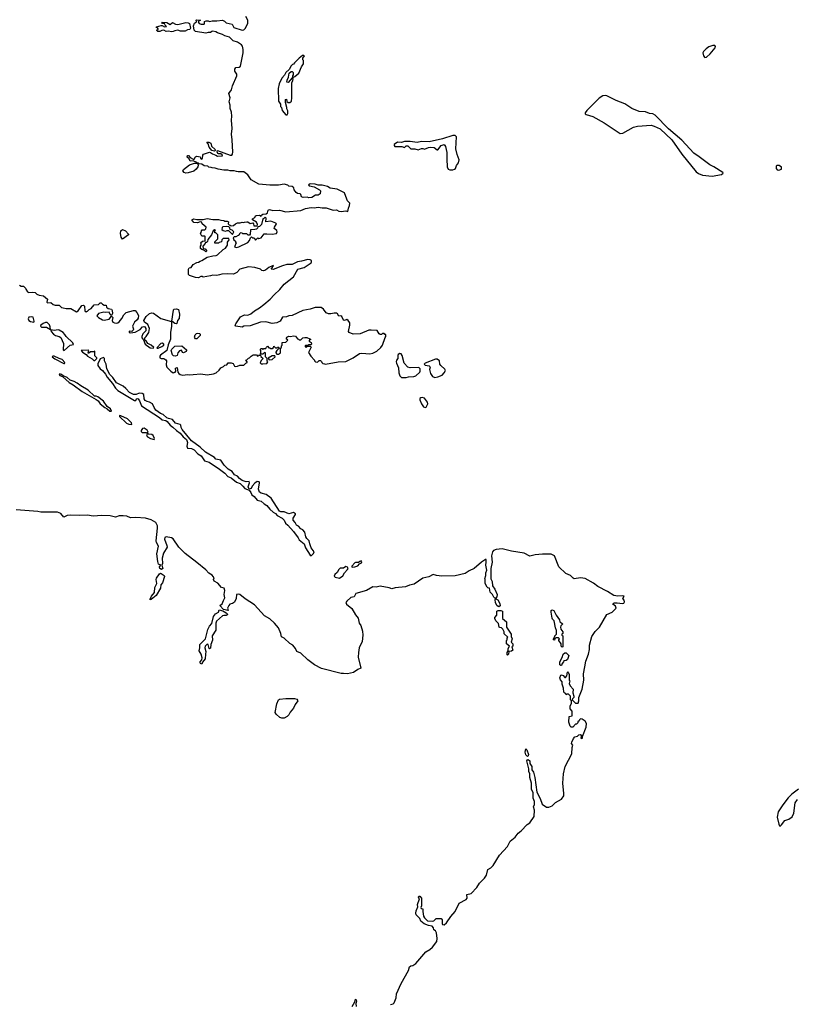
# Model space of a CAD drawing. Extents: x 2219101 to 2444320, y 201258 to 358766.
# Tile 198 of 256: x 2346788 to 2356600, y 301254 to 313682. Entities that reach past the tile are written whole.
import ezdxf

# ---------------------------------------------------------------- set-up
doc = ezdxf.new("R2010")
doc.units = 0

msp = doc.modelspace()

# ---------------------------------------------------------------- linework, layer by layer
at = {"layer": '0CON10XD'}
for points in [[(2350415, 309560), (2350455, 309560), (2350468, 309548), (2350433, 309483), (2350460, 309435), (2350510, 309385), (2350510, 309375), (2350522, 309362), (2350545, 309360), (2350565, 309380), (2350585, 309380), (2350598, 309368), (2350600, 309355), (2350612, 309342), (2350635, 309340), (2350645, 309332), (2350805, 309363), (2350905, 309366), (2350997, 309413), (2351075, 309470), (2351104, 309474), (2351205, 309466), (2351245, 309474), (2351295, 309496), (2351346, 309544), (2351364, 309575), (2351398, 309672), (2351410, 309685), (2351408, 309708), (2351395, 309710), (2351385, 309720), (2351365, 309720), (2351352, 309708), (2351335, 309708), (2351322, 309715), (2351298, 309758), (2351225, 309763), (2351195, 309762), (2351085, 309717), (2350995, 309712), (2350945, 309732), (2350938, 309745), (2350953, 309825), (2350953, 309855), (2350934, 309884), (2350915, 309896), (2350886, 309884), (2350875, 309889), (2350853, 309935), (2350842, 309942), (2350815, 309939), (2350798, 309968), (2350785, 309978), (2350755, 309978), (2350715, 309968), (2350685, 309969), (2350655, 309981), (2350620, 310030), (2350590, 310050), (2350515, 310051), (2350455, 310028), (2350360, 310010), (2350225, 309950), (2350185, 309946), (2350155, 309930), (2350105, 309928), (2350073, 309877), (2350034, 309856), (2349975, 309849), (2349895, 309869), (2349825, 309866), (2349695, 309817), (2349617, 309813), (2349595, 309803), (2349514, 309814), (2349508, 309825), (2349517, 309845), (2349575, 309930), (2349623, 309957), (2349665, 309951), (2349705, 309969), (2349752, 310008), (2349815, 310044), (2349870, 310085), (2349948, 310155), (2350000, 310210), (2350070, 310275), (2350127, 310343), (2350244, 310435), (2350297, 310533), (2350378, 310552), (2350465, 310612), (2350472, 310625), (2350472, 310642), (2350455, 310652), (2350425, 310653), (2350345, 310632), (2350295, 310627), (2350225, 310590), (2350160, 310590), (2350104, 310576), (2349985, 310528), (2349960, 310535), (2349980, 310555), (2349980, 310565), (2349990, 310575), (2349985, 310580), (2349930, 310555), (2349888, 310522), (2349865, 310512), (2349845, 310518), (2349825, 310534), (2349756, 310556), (2349675, 310561), (2349566, 310534), (2349529, 310491), (2349485, 310469), (2349405, 310476), (2349339, 310471), (2349308, 310462), (2349275, 310454), (2349225, 310459), (2349195, 310448), (2349105, 310433), (2349095, 310440), (2349075, 310440), (2349045, 310423), (2349005, 310426), (2348930, 310455), (2348920, 310465), (2348918, 310535), (2348925, 310548), (2348950, 310555), (2348975, 310590), (2349023, 310617), (2349045, 310620), (2349064, 310636), (2349088, 310642), (2349154, 310686), (2349227, 310703), (2349266, 310704), (2349285, 310713), (2349355, 310782), (2349385, 310800), (2349410, 310835), (2349410, 310875), (2349430, 310905), (2349425, 310920), (2349355, 310920), (2349340, 310905), (2349335, 310880), (2349305, 310870), (2349295, 310860), (2349252, 310862), (2349252, 310878), (2349290, 310915), (2349290, 310965), (2349265, 310990), (2349252, 310992), (2349250, 311015), (2349260, 311025), (2349245, 311030), (2349230, 311015), (2349210, 310965), (2349162, 310908), (2349158, 310882), (2349145, 310870), (2349132, 310868), (2349130, 310855), (2349100, 310825), (2349102, 310792), (2349128, 310788), (2349150, 310765), (2349135, 310752), (2349118, 310768), (2349085, 310780), (2349070, 310795), (2349070, 310825), (2349080, 310835), (2349080, 310855), (2349070, 310865), (2349093, 310887), (2349128, 310892), (2349130, 310945), (2349125, 310950), (2349085, 310950), (2349070, 310985), (2349080, 310995), (2349083, 311017), (2349092, 311028), (2349125, 311030), (2349138, 311042), (2349140, 311065), (2349090, 311105), (2349088, 311128), (2349065, 311132), (2349032, 311118), (2348985, 311120), (2348960, 311155), (2348985, 311169), (2349025, 311160), (2349075, 311162), (2349105, 311158), (2349153, 311173), (2349225, 311158), (2349235, 311162), (2349295, 311162), (2349325, 311150), (2349365, 311147), (2349377, 311137), (2349405, 311140), (2349422, 311132), (2349420, 311105), (2349432, 311092), (2349445, 311090), (2349455, 311080), (2349487, 311083), (2349510, 311105), (2349538, 311118), (2349572, 311118), (2349595, 311127), (2349615, 311120), (2349624, 311126), (2349655, 311130), (2349665, 311130), (2349695, 311110), (2349728, 311118), (2349737, 311107), (2349742, 311082), (2349785, 311080), (2349790, 311095), (2349777, 311127), (2349724, 311154), (2349725, 311170), (2349753, 311187), (2349763, 311205), (2349775, 311210), (2349816, 311216), (2349835, 311200), (2349840, 311215), (2349855, 311227), (2349898, 311232), (2349914, 311246), (2349925, 311277), (2349942, 311288), (2349982, 311272), (2350065, 311276), (2350145, 311258), (2350335, 311274), (2350395, 311300), (2350465, 311311), (2350505, 311308), (2350555, 311316), (2350605, 311306), (2350656, 311306), (2350745, 311277), (2350785, 311280), (2350815, 311264), (2350845, 311260), (2350905, 311268), (2350927, 311263), (2350938, 311305), (2350950, 311335), (2350952, 311365), (2350926, 311396), (2350892, 311485), (2350885, 311496), (2350795, 311543), (2350705, 311556), (2350672, 311575), (2350605, 311594), (2350555, 311593), (2350515, 311606), (2350458, 311612), (2350440, 311605), (2350432, 311592), (2350443, 311583), (2350502, 311572), (2350573, 311533), (2350582, 311522), (2350580, 311485), (2350555, 311468), (2350520, 311465), (2350473, 311437), (2350437, 311433), (2350415, 311442), (2350365, 311437), (2350342, 311445), (2350336, 311475), (2350326, 311485), (2350295, 311487), (2350275, 311502), (2350250, 311535), (2350248, 311558), (2350227, 311577), (2350185, 311580), (2350172, 311592), (2350125, 311606), (2350055, 311594), (2349945, 311592), (2349807, 311607), (2349710, 311660), (2349667, 311725), (2349615, 311761), (2349545, 311761), (2349523, 311767), (2349494, 311774), (2349445, 311774), (2349415, 311783), (2349362, 311782), (2349294, 311794), (2349255, 311808), (2349215, 311810), (2349205, 311818), (2349175, 311820), (2349160, 311835), (2349115, 311839), (2349085, 311858), (2349053, 311863), (2349045, 311870), (2349030, 311870), (2349040, 311845), (2349034, 311825), (2349014, 311795), (2348985, 311772), (2348915, 311750), (2348886, 311746), (2348862, 311755), (2348847, 311775), (2348855, 311792), (2348929, 311851), (2348995, 311872), (2349030, 311870), (2349025, 311880), (2348975, 311900), (2348940, 311895), (2348927, 311927), (2348901, 311945), (2348905, 311967), (2348916, 311966), (2348941, 311941), (2348975, 311920), (2348988, 311922), (2349005, 311950), (2349025, 311958), (2349065, 311950), (2349070, 311935), (2349085, 311920), (2349096, 311934), (2349098, 311972), (2349107, 311983), (2349185, 312008), (2349197, 312007), (2349219, 311989), (2349265, 311972), (2349285, 311958), (2349346, 311964), (2349343, 311975), (2349328, 311988), (2349298, 311988), (2349287, 311995), (2349279, 312015), (2349285, 312029), (2349445, 311974), (2349465, 311974), (2349472, 311985), (2349476, 312015), (2349475, 312085), (2349471, 312165), (2349460, 312235), (2349467, 312307), (2349462, 312415), (2349466, 312465), (2349461, 312515), (2349442, 312562), (2349442, 312602), (2349433, 312645), (2349442, 312695), (2349429, 312751), (2349459, 312795), (2349473, 312847), (2349527, 312975), (2349530, 312995), (2349501, 313031), (2349501, 313059), (2349515, 313078), (2349558, 313082), (2349574, 313096), (2349607, 313265), (2349608, 313305), (2349598, 313348), (2349585, 313366), (2349535, 313397), (2349480, 313415), (2349435, 313463), (2349375, 313478), (2349346, 313496), (2349285, 313516), (2349265, 313528), (2349225, 313537), (2349214, 313535), (2349195, 313519), (2349165, 313522), (2349135, 313510), (2349005, 313533), (2348991, 313551), (2348982, 313605), (2348995, 313638), (2349020, 313655), (2349013, 313675), (2349018, 313682), (2349070, 313675), (2349052, 313668), (2349040, 313655), (2349054, 313634), (2349076, 313624), (2349114, 313626), (2349122, 313635), (2349121, 313659), (2349142, 313668), (2349165, 313667), (2349185, 313658), (2349215, 313669), (2349275, 313667), (2349346, 313676), (2349372, 313665), (2349395, 313642), (2349470, 313625), (2349488, 313585), (2349595, 313550), (2349615, 313554), (2349635, 313570), (2349665, 313632), (2349666, 313675), (2349641, 313721)], [(2348705, 313527), (2348665, 313538), (2348635, 313532), (2348605, 313548), (2348583, 313547), (2348555, 313532), (2348530, 313535), (2348520, 313545), (2348520, 313555), (2348535, 313560), (2348537, 313567), (2348528, 313578), (2348512, 313582), (2348515, 313590), (2348575, 313610), (2348585, 313610), (2348615, 313590), (2348640, 313595), (2348622, 313612), (2348618, 313628), (2348592, 313632), (2348580, 313645), (2348585, 313650), (2348645, 313648), (2348685, 313620), (2348715, 313648), (2348755, 313627), (2348785, 313623), (2348885, 313646), (2348915, 313644), (2348929, 313635), (2348942, 313575), (2348935, 313557), (2348905, 313552), (2348875, 313539), (2348818, 313538), (2348785, 313548), (2348747, 313543), (2348725, 313533), (2348705, 313527)], [(2355435, 313206), (2355455, 313210), (2355500, 313250), (2355563, 313325), (2355567, 313345), (2355558, 313358), (2355535, 313358), (2355485, 313338), (2355451, 313315), (2355418, 313282), (2355409, 313265), (2355416, 313225), (2355435, 313206)], [(2350165, 312480), (2350173, 312497), (2350173, 312533), (2350158, 312555), (2350158, 312575), (2350140, 312635), (2350140, 312675), (2350155, 312680), (2350158, 312648), (2350175, 312638), (2350195, 312638), (2350217, 312653), (2350224, 312695), (2350220, 312885), (2350236, 312914), (2350238, 312935), (2350225, 312950), (2350175, 312890), (2350160, 312895), (2350163, 312917), (2350180, 312955), (2350190, 313005), (2350212, 313028), (2350225, 313030), (2350240, 313015), (2350240, 312985), (2350230, 312975), (2350230, 312950), (2350260, 312965), (2350310, 313005), (2350343, 313087), (2350368, 313125), (2350370, 313165), (2350360, 313175), (2350360, 313195), (2350380, 313225), (2350375, 313230), (2350355, 313228), (2350315, 313198), (2350254, 313136), (2350245, 313120), (2350230, 313115), (2350215, 313100), (2350190, 313055), (2350148, 313015), (2350128, 312982), (2350094, 312946), (2350064, 312874), (2350051, 312815), (2350054, 312655), (2350078, 312615), (2350078, 312588), (2350092, 312572), (2350102, 312535), (2350145, 312482), (2350165, 312480)], [(2355525, 311705), (2355645, 311730), (2355666, 311744), (2355662, 311755), (2355546, 311826), (2355495, 311848), (2355363, 311953), (2355295, 311998), (2355145, 312162), (2354973, 312303), (2354806, 312476), (2354775, 312493), (2354736, 312496), (2354685, 312517), (2354605, 312525), (2354511, 312561), (2354422, 312622), (2354315, 312661), (2354195, 312722), (2354175, 312727), (2354145, 312723), (2354100, 312690), (2353944, 312536), (2353925, 312505), (2353925, 312495), (2353934, 312485), (2354018, 312458), (2354165, 312382), (2354365, 312245), (2354400, 312250), (2354535, 312325), (2354585, 312336), (2354755, 312349), (2354795, 312339), (2354868, 312305), (2355016, 312166), (2355144, 311984), (2355322, 311762), (2355355, 311739), (2355405, 311720), (2355525, 311705)], [(2352215, 311786), (2352255, 311787), (2352275, 311794), (2352288, 311805), (2352299, 311841), (2352324, 311875), (2352332, 311915), (2352309, 311979), (2352291, 312051), (2352299, 312205), (2352285, 312222), (2352255, 312220), (2352122, 312178), (2351955, 312141), (2351856, 312146), (2351805, 312130), (2351715, 312146), (2351645, 312144), (2351605, 312133), (2351555, 312136), (2351515, 312108), (2351512, 312092), (2351523, 312083), (2351611, 312081), (2351645, 312070), (2351665, 312088), (2351685, 312088), (2351723, 312053), (2351772, 312052), (2351815, 312041), (2351857, 312057), (2351875, 312058), (2351895, 312048), (2351945, 312068), (2351975, 312072), (2352017, 312067), (2352055, 312040), (2352065, 312040), (2352105, 312092), (2352145, 312108), (2352163, 312083), (2352176, 312004), (2352179, 311921), (2352181, 311825), (2352195, 311797), (2352215, 311786)], [(2349245, 312024), (2349212, 312032), (2349180, 312075), (2349166, 312116), (2349150, 312135), (2349175, 312138), (2349198, 312125), (2349208, 312085), (2349256, 312045), (2349257, 312033), (2349245, 312024)], [(2356365, 311783), (2356400, 311795), (2356402, 311822), (2356372, 311842), (2356345, 311842), (2356332, 311835), (2356332, 311805), (2356345, 311788), (2356365, 311783)], [(2349525, 310807), (2349555, 310813), (2349665, 310870), (2349688, 310895), (2349702, 310928), (2349715, 310940), (2349725, 310930), (2349748, 310928), (2349765, 310900), (2349795, 310930), (2349805, 310920), (2349835, 310930), (2349873, 310977), (2349905, 310980), (2349975, 310973), (2350030, 310985), (2350038, 311005), (2350032, 311022), (2350000, 311045), (2350002, 311065), (2350027, 311107), (2350020, 311115), (2349955, 311140), (2349892, 311132), (2349897, 311175), (2349885, 311188), (2349865, 311170), (2349855, 311170), (2349840, 311095), (2349815, 311070), (2349792, 311068), (2349788, 311052), (2349775, 311040), (2349755, 311032), (2349700, 311030), (2349698, 310975), (2349688, 310962), (2349672, 310962), (2349655, 310980), (2349605, 310980), (2349597, 310987), (2349575, 310990), (2349562, 310978), (2349555, 310960), (2349545, 310960), (2349515, 310940), (2349495, 310940), (2349482, 310928), (2349490, 310905), (2349510, 310885), (2349510, 310875), (2349520, 310865), (2349500, 310815), (2349525, 310807)], [(2348085, 310910), (2348070, 310935), (2348061, 310985), (2348065, 311018), (2348085, 311032), (2348122, 311015), (2348160, 310975), (2348162, 310965), (2348085, 310910)], [(2349475, 310970), (2349490, 311005), (2349467, 311027), (2349442, 311032), (2349440, 311055), (2349428, 311068), (2349395, 311072), (2349352, 311068), (2349342, 311058), (2349340, 311035), (2349355, 311020), (2349385, 311012), (2349405, 311022), (2349422, 311022), (2349475, 310970)], [(2346785, 310330), (2346805, 310318), (2346835, 310320), (2346862, 310295), (2346865, 310280), (2346888, 310245), (2346905, 310239), (2346945, 310242), (2346985, 310238), (2347005, 310218), (2347034, 310204), (2347087, 310197), (2347138, 310155), (2347132, 310115), (2347140, 310110), (2347182, 310112), (2347210, 310085), (2347235, 310077), (2347285, 310079), (2347315, 310050), (2347335, 310043), (2347375, 310036), (2347435, 310038), (2347505, 309996), (2347525, 310009), (2347572, 310075), (2347595, 310078), (2347607, 310065), (2347612, 310005), (2347625, 309993), (2347645, 310002), (2347665, 310023), (2347692, 310035), (2347726, 310084), (2347782, 310088), (2347805, 310110), (2347815, 310110), (2347832, 310092), (2347855, 310080), (2347878, 310078), (2347882, 310052), (2347905, 310038), (2347945, 310027), (2347955, 310010), (2347958, 309972), (2347945, 309950), (2347931, 309961), (2347915, 309990), (2347875, 309984), (2347848, 309992), (2347783, 309975), (2347762, 309945), (2347781, 309925), (2347834, 309895), (2347855, 309890), (2347916, 309904), (2347945, 309940), (2347962, 309922), (2347953, 309885), (2347964, 309865), (2347985, 309854), (2348009, 309851), (2348026, 309854), (2348045, 309870), (2348078, 309911), (2348102, 309958), (2348132, 309985), (2348225, 310013), (2348245, 310010), (2348268, 309985), (2348287, 309947), (2348282, 309915), (2348272, 309895), (2348236, 309864), (2348212, 309815), (2348224, 309775), (2348219, 309761), (2348205, 309748), (2348171, 309749), (2348168, 309735), (2348185, 309729), (2348245, 309736), (2348308, 309772), (2348338, 309805), (2348355, 309810), (2348368, 309805), (2348380, 309785), (2348379, 309755), (2348342, 309718), (2348330, 309685), (2348330, 309665), (2348352, 309642), (2348370, 309585), (2348435, 309539), (2348473, 309537), (2348482, 309545), (2348449, 309575), (2348404, 309594), (2348385, 309629), (2348368, 309638), (2348369, 309665), (2348386, 309684), (2348417, 309733), (2348427, 309785), (2348405, 309835), (2348363, 309863), (2348354, 309885), (2348385, 309935), (2348425, 309974), (2348455, 309980), (2348475, 309976), (2348569, 309909), (2348702, 309872), (2348704, 309815), (2348689, 309735), (2348692, 309648), (2348663, 309577), (2348645, 309508), (2348565, 309449), (2348558, 309435), (2348557, 309415), (2348575, 309405), (2348606, 309406), (2348630, 309390), (2348639, 309375), (2348635, 309325), (2348645, 309295), (2348695, 309244), (2348725, 309226), (2348749, 309231), (2348757, 309245), (2348754, 309285), (2348775, 309290), (2348783, 309235), (2348796, 309215), (2348814, 309204), (2348845, 309196), (2348905, 309204), (2348935, 309199), (2348975, 309203), (2349075, 309210), (2349155, 309198), (2349235, 309210), (2349267, 309225), (2349303, 309257), (2349325, 309288), (2349360, 309305), (2349375, 309320), (2349400, 309325), (2349418, 309352), (2349455, 309352), (2349482, 309342), (2349500, 309310), (2349515, 309303), (2349535, 309307), (2349565, 309322), (2349615, 309320), (2349642, 309348), (2349660, 309355), (2349660, 309365), (2349640, 309385), (2349655, 309390), (2349675, 309410), (2349688, 309412), (2349710, 309435), (2349735, 309450), (2349775, 309450), (2349795, 309430), (2349802, 309448), (2349828, 309448), (2349832, 309432), (2349860, 309405), (2349835, 309380), (2349822, 309352), (2349835, 309340), (2349855, 309338), (2349905, 309344), (2349917, 309355), (2349918, 309365), (2349910, 309375), (2349910, 309405), (2349890, 309425), (2349890, 309475), (2349875, 309480), (2349855, 309460), (2349822, 309462), (2349830, 309475), (2349830, 309505), (2349822, 309518), (2349835, 309530), (2349845, 309530), (2349855, 309520), (2349865, 309530), (2349895, 309530), (2349902, 309548), (2349915, 309560), (2349932, 309542), (2349945, 309540), (2349955, 309530), (2349975, 309530), (2349990, 309545), (2349995, 309560), (2350015, 309540), (2350035, 309540), (2350042, 309548), (2350055, 309550), (2350060, 309545), (2350058, 309532), (2350032, 309508), (2350020, 309485), (2350020, 309475), (2350032, 309462), (2350055, 309460), (2350080, 309475), (2350080, 309535), (2350090, 309545), (2350090, 309565), (2350100, 309575), (2350102, 309608), (2350145, 309610), (2350170, 309635), (2350150, 309655), (2350160, 309665), (2350160, 309675), (2350185, 309688), (2350205, 309682), (2350245, 309692), (2350267, 309687), (2350292, 309652), (2350305, 309650), (2350315, 309640), (2350335, 309640), (2350360, 309665), (2350385, 309672), (2350412, 309672), (2350450, 309655), (2350460, 309645), (2350442, 309638), (2350440, 309625), (2350468, 309608), (2350470, 309585), (2350465, 309580), (2350435, 309580), (2350425, 309570), (2350395, 309570), (2350390, 309565), (2350392, 309552), (2350405, 309550), (2350415, 309560)], [(2348765, 309842), (2348745, 309847), (2348708, 309875), (2348728, 310015), (2348735, 310028), (2348765, 310034), (2348790, 310025), (2348803, 309965), (2348799, 309911), (2348781, 309885), (2348772, 309848), (2348765, 309842)], [(2346965, 309863), (2346970, 309875), (2346958, 309928), (2346935, 309933), (2346904, 309926), (2346896, 309905), (2346905, 309887), (2346925, 309874), (2346965, 309863)], [(2347175, 309770), (2347173, 309805), (2347165, 309830), (2347135, 309858), (2347115, 309858), (2347085, 309846), (2347053, 309825), (2347051, 309815), (2347065, 309800), (2347125, 309803), (2347175, 309770)], [(2347345, 309508), (2347355, 309512), (2347425, 309574), (2347467, 309583), (2347460, 309605), (2347374, 309684), (2347359, 309709), (2347335, 309733), (2347287, 309765), (2347275, 309768), (2347225, 309757), (2347182, 309768), (2347186, 309745), (2347215, 309713), (2347241, 309695), (2347285, 309684), (2347308, 309669), (2347339, 309595), (2347338, 309515), (2347345, 309508)], [(2349025, 309654), (2349007, 309655), (2348996, 309666), (2348992, 309675), (2349004, 309706), (2349018, 309722), (2349035, 309726), (2349055, 309721), (2349064, 309714), (2349066, 309695), (2349025, 309654)], [(2348535, 309534), (2348583, 309555), (2348606, 309574), (2348607, 309585), (2348585, 309598), (2348570, 309595), (2348522, 309545), (2348520, 309535), (2348535, 309534)], [(2347735, 309381), (2347760, 309405), (2347760, 309415), (2347738, 309438), (2347735, 309500), (2347725, 309490), (2347682, 309488), (2347655, 309470), (2347650, 309475), (2347660, 309505), (2347652, 309512), (2347563, 309507), (2347581, 309485), (2347626, 309456), (2347644, 309435), (2347703, 309403), (2347725, 309382), (2347735, 309381)], [(2348755, 309434), (2348730, 309440), (2348715, 309451), (2348701, 309505), (2348706, 309525), (2348745, 309559), (2348832, 309565), (2348892, 309515), (2348894, 309505), (2348887, 309495), (2348855, 309476), (2348843, 309483), (2348829, 309509), (2348805, 309504), (2348783, 309476), (2348773, 309445), (2348755, 309434)], [(2351665, 309164), (2351695, 309172), (2351763, 309177), (2351785, 309188), (2351837, 309235), (2351843, 309247), (2351842, 309275), (2351823, 309293), (2351715, 309286), (2351686, 309295), (2351638, 309345), (2351613, 309445), (2351603, 309463), (2351585, 309468), (2351565, 309457), (2351558, 309445), (2351558, 309405), (2351542, 309385), (2351540, 309365), (2351542, 309345), (2351569, 309289), (2351570, 309225), (2351583, 309185), (2351604, 309164), (2351665, 309164)], [(2347355, 309341), (2347356, 309355), (2347325, 309394), (2347285, 309404), (2347225, 309435), (2347208, 309435), (2347197, 309425), (2347230, 309400), (2347345, 309341), (2347355, 309341)], [(2350465, 306916), (2350475, 306922), (2350497, 306945), (2350502, 306965), (2350467, 307015), (2350448, 307065), (2350442, 307105), (2350413, 307133), (2350400, 307155), (2350387, 307215), (2350361, 307241), (2350334, 307254), (2350307, 307287), (2350282, 307302), (2350266, 307336), (2350237, 307365), (2350240, 307390), (2350270, 307435), (2350270, 307445), (2350245, 307462), (2350185, 307443), (2350125, 307470), (2350085, 307470), (2350065, 307479), (2349962, 307642), (2349897, 307687), (2349835, 307704), (2349815, 307719), (2349803, 307755), (2349816, 307835), (2349809, 307849), (2349785, 307851), (2349755, 307832), (2349722, 307795), (2349707, 307763), (2349685, 307756), (2349671, 307785), (2349686, 307835), (2349685, 307853), (2349645, 307848), (2349594, 307864), (2349560, 307890), (2349535, 307919), (2349498, 307938), (2349468, 307978), (2349419, 308009), (2349367, 308057), (2349325, 308121), (2349265, 308133), (2349245, 308157), (2349134, 308224), (2349065, 308287), (2348957, 308365), (2348840, 308510), (2348826, 308535), (2348822, 308562), (2348812, 308572), (2348755, 308591), (2348716, 308636), (2348665, 308648), (2348645, 308658), (2348600, 308700), (2348565, 308713), (2348506, 308755), (2348484, 308785), (2348463, 308835), (2348425, 308856), (2348395, 308861), (2348370, 308875), (2348359, 308895), (2348353, 308953), (2348333, 308963), (2348296, 308966), (2348259, 308951), (2348225, 308949), (2348173, 308975), (2348127, 309027), (2348094, 309055), (2348010, 309100), (2347964, 309165), (2347925, 309205), (2347886, 309276), (2347879, 309335), (2347860, 309375), (2347857, 309407), (2347845, 309420), (2347805, 309400), (2347775, 309336), (2347775, 309315), (2347802, 309275), (2347833, 309253), (2347869, 309209), (2347890, 309170), (2347960, 309090), (2347995, 309031), (2348025, 309002), (2348235, 308874), (2348254, 308875), (2348264, 308896), (2348275, 308902), (2348285, 308896), (2348301, 308871), (2348325, 308810), (2348552, 308662), (2348585, 308632), (2348631, 308621), (2348649, 308609), (2348685, 308562), (2348720, 308540), (2348765, 308495), (2348811, 308461), (2348852, 308415), (2348894, 308384), (2348906, 308346), (2348899, 308299), (2348904, 308274), (2348955, 308269), (2348991, 308251), (2349035, 308202), (2349078, 308178), (2349120, 308115), (2349177, 308097), (2349309, 308009), (2349376, 307956), (2349415, 307917), (2349455, 307898), (2349525, 307845), (2349569, 307829), (2349605, 307795), (2349628, 307765), (2349682, 307742), (2349705, 307715), (2349716, 307686), (2349746, 307665), (2349786, 307616), (2349835, 307605), (2349871, 307571), (2349908, 307548), (2349945, 307505), (2349988, 307465), (2350017, 307447), (2350036, 307425), (2350101, 307391), (2350124, 307364), (2350140, 307325), (2350171, 307301), (2350241, 307221), (2350301, 307141), (2350313, 307115), (2350377, 307067), (2350396, 307015), (2350455, 306921), (2350465, 306916)], [(2349935, 309390), (2349975, 309392), (2350010, 309425), (2350008, 309438), (2349973, 309437), (2349922, 309408), (2349935, 309390)], [(2352025, 309166), (2352065, 309172), (2352119, 309195), (2352146, 309225), (2352160, 309255), (2352152, 309272), (2352102, 309315), (2352091, 309335), (2352084, 309375), (2352055, 309396), (2352035, 309398), (2351905, 309348), (2351892, 309335), (2351905, 309320), (2351955, 309312), (2351962, 309305), (2351967, 309295), (2351961, 309265), (2351971, 309215), (2351995, 309177), (2352025, 309166)], [(2347945, 308740), (2347935, 308769), (2347890, 308800), (2347847, 308865), (2347775, 308921), (2347755, 308929), (2347730, 308930), (2347651, 309005), (2347559, 309059), (2347515, 309093), (2347475, 309116), (2347424, 309134), (2347389, 309165), (2347338, 309188), (2347317, 309205), (2347295, 309210), (2347288, 309205), (2347295, 309190), (2347327, 309177), (2347413, 309103), (2347464, 309074), (2347575, 308989), (2347755, 308888), (2347779, 308869), (2347805, 308833), (2347862, 308785), (2347891, 308771), (2347925, 308741), (2347945, 308740)], [(2351905, 308787), (2351915, 308790), (2351931, 308815), (2351936, 308835), (2351932, 308855), (2351895, 308904), (2351865, 308913), (2351849, 308911), (2351839, 308901), (2351836, 308885), (2351856, 308835), (2351885, 308797), (2351905, 308787)], [(2348205, 308572), (2348199, 308595), (2348149, 308645), (2348065, 308683), (2348048, 308685), (2348049, 308675), (2348135, 308591), (2348165, 308578), (2348205, 308572)], [(2348395, 308460), (2348410, 308475), (2348395, 308502), (2348358, 308525), (2348337, 308523), (2348320, 308495), (2348322, 308485), (2348335, 308472), (2348385, 308470), (2348395, 308460)], [(2348485, 308382), (2348487, 308395), (2348472, 308435), (2348455, 308446), (2348415, 308450), (2348400, 308460), (2348390, 308435), (2348402, 308415), (2348440, 308395), (2348485, 308382)], [(2349022, 306832), (2348876, 306946), (2348798, 307025), (2348725, 307128), (2348705, 307140), (2348635, 307155), (2348621, 307145), (2348616, 307125), (2348645, 307045), (2348647, 307025), (2348602, 306948), (2348586, 306885), (2348591, 306819), (2348580, 306795), (2348594, 306755), (2348576, 306744), (2348555, 306755), (2348552, 306775), (2348570, 306795), (2348541, 306811), (2348533, 306843), (2348520, 306940), (2348538, 307035), (2348514, 307084), (2348510, 307105), (2348529, 307265), (2348528, 307295), (2348505, 307335), (2348449, 307369), (2348375, 307392), (2348255, 307398), (2348185, 307394), (2348138, 307415), (2348095, 307420), (2348045, 307419), (2347995, 307404), (2347929, 307419), (2347825, 307424), (2347715, 307414), (2347645, 307427), (2347545, 307422), (2347425, 307428), (2347387, 307423), (2347345, 307403), (2347308, 307448), (2347265, 307467), (2347055, 307465), (2347015, 307474), (2346745, 307495)], [(2351465, 301250), (2351499, 301261), (2351515, 301273), (2351539, 301335), (2351543, 301387), (2351600, 301515), (2351695, 301682), (2351706, 301725), (2351722, 301738), (2351750, 301745), (2351785, 301770), (2351914, 301916), (2351965, 301946), (2351997, 301975), (2352050, 302045), (2352057, 302085), (2352049, 302155), (2352035, 302180), (2352014, 302194), (2352008, 302218), (2351992, 302242), (2351945, 302250), (2351891, 302271), (2351848, 302305), (2351836, 302335), (2351792, 302385), (2351788, 302405), (2351791, 302435), (2351810, 302485), (2351808, 302515), (2351832, 302585), (2351822, 302605), (2351825, 302620), (2351835, 302620), (2351858, 302595), (2351858, 302495), (2351850, 302475), (2351855, 302462), (2351877, 302457), (2351873, 302425), (2351884, 302365), (2351895, 302346), (2351935, 302306), (2351995, 302302), (2352015, 302309), (2352045, 302337), (2352107, 302337), (2352118, 302318), (2352117, 302275), (2352125, 302262), (2352145, 302258), (2352175, 302283), (2352228, 302362), (2352283, 302425), (2352335, 302529), (2352422, 302575), (2352436, 302595), (2352431, 302639), (2352485, 302654), (2352555, 302730), (2352589, 302781), (2352652, 302845), (2352679, 302885), (2352694, 302956), (2352735, 302977), (2352764, 303005), (2352842, 303138), (2352945, 303244), (2352976, 303315), (2353038, 303365), (2353077, 303413), (2353115, 303442), (2353192, 303525), (2353224, 303546), (2353278, 303625), (2353282, 303705), (2353273, 303745), (2353283, 303775), (2353283, 303815), (2353266, 303855), (2353267, 303926), (2353246, 303965), (2353248, 304045), (2353226, 304115), (2353226, 304165), (2353212, 304192), (2353212, 304225), (2353189, 304325), (2353195, 304340), (2353205, 304342), (2353227, 304325), (2353227, 304295), (2353250, 304255), (2353249, 304215), (2353272, 304182), (2353289, 304115), (2353315, 303932), (2353355, 303852), (2353380, 303780), (2353435, 303741), (2353465, 303743), (2353505, 303761), (2353551, 303799), (2353624, 303845), (2353653, 303885), (2353656, 303915), (2353641, 304045), (2353648, 304162), (2353669, 304255), (2353756, 304415), (2353760, 304495), (2353768, 304525), (2353752, 304545), (2353753, 304563), (2353775, 304610), (2353792, 304628), (2353825, 304640), (2353843, 304657), (2353865, 304660), (2353880, 304645), (2353873, 304637), (2353870, 304615), (2353875, 304610), (2353888, 304615), (2353890, 304635), (2353935, 304752), (2353938, 304798), (2353925, 304826), (2353885, 304853), (2353865, 304858), (2353850, 304845), (2353848, 304832), (2353830, 304820), (2353830, 304805), (2353815, 304790), (2353802, 304788), (2353768, 304752), (2353745, 304750), (2353732, 304765), (2353718, 304815), (2353720, 304885), (2353760, 304895), (2353760, 304955), (2353732, 304985), (2353732, 305015), (2353750, 305055), (2353750, 305085), (2353740, 305095), (2353740, 305145), (2353715, 305170), (2353695, 305170), (2353682, 305162), (2353678, 305178), (2353665, 305180), (2353652, 305192), (2353650, 305245), (2353632, 305295), (2353632, 305325), (2353611, 305351), (2353604, 305376), (2353615, 305410), (2353625, 305413), (2353645, 305403), (2353665, 305380), (2353675, 305380), (2353692, 305398), (2353700, 305445), (2353705, 305450), (2353710, 305445), (2353720, 305415), (2353720, 305345), (2353728, 305335), (2353720, 305305), (2353732, 305272), (2353772, 305232), (2353768, 305185), (2353780, 305145), (2353780, 305125), (2353762, 305108), (2353760, 305095), (2353800, 305055), (2353835, 305053), (2353843, 305085), (2353843, 305127), (2353885, 305230), (2353908, 305345), (2353901, 305425), (2353917, 305513), (2353933, 305587), (2353965, 305675), (2353976, 305734), (2353978, 305785), (2354008, 305895), (2354051, 305959), (2354105, 306015), (2354198, 306172), (2354264, 306205), (2354316, 306255), (2354305, 306279), (2354274, 306304), (2354278, 306315), (2354289, 306321), (2354325, 306321), (2354395, 306311), (2354411, 306319), (2354419, 306335), (2354416, 306356), (2354400, 306375), (2354417, 306407), (2354395, 306411), (2354336, 306404), (2354285, 306412), (2354203, 306465), (2354085, 306528), (2354030, 306570), (2353925, 306630), (2353866, 306636), (2353785, 306625), (2353771, 306631), (2353737, 306665), (2353681, 306691), (2353592, 306775), (2353538, 306915), (2353495, 306936), (2353385, 306936), (2353293, 306926), (2353225, 306911), (2353155, 306948), (2352995, 306972), (2352875, 307001), (2352800, 306995), (2352765, 306982), (2352753, 306967), (2352742, 306915), (2352749, 306835), (2352732, 306755), (2352733, 306653), (2352732, 306625), (2352749, 306589), (2352754, 306535), (2352784, 306494), (2352811, 306425), (2352807, 306395), (2352795, 306380), (2352785, 306380), (2352771, 306391), (2352756, 306425), (2352726, 306456), (2352718, 306505), (2352695, 306510), (2352685, 306520), (2352662, 306565), (2352662, 306615), (2352658, 306625), (2352668, 306665), (2352668, 306702), (2352683, 306735), (2352668, 306795), (2352676, 306835), (2352675, 306870), (2352665, 306870), (2352615, 306834), (2352524, 306756), (2352460, 306725), (2352408, 306692), (2352285, 306661), (2352115, 306659), (2352046, 306666), (2352005, 306678), (2351949, 306651), (2351875, 306631), (2351765, 306559), (2351705, 306545), (2351657, 306523), (2351525, 306512), (2351485, 306497), (2351451, 306511), (2351335, 306530), (2351285, 306521), (2351245, 306525), (2351163, 306475), (2351031, 306439), (2351010, 306395), (2350965, 306388), (2350915, 306344), (2350905, 306325), (2350910, 306305), (2350981, 306251), (2351025, 306171), (2351057, 306127), (2351073, 306065), (2351091, 306035), (2351112, 305965), (2351116, 305915), (2351108, 305835), (2351071, 305755), (2351063, 305695), (2351059, 305635), (2351091, 305495), (2351055, 305480), (2350999, 305441), (2350925, 305424), (2350875, 305431), (2350845, 305428), (2350595, 305491), (2350509, 305539), (2350422, 305602), (2350335, 305687), (2350287, 305707), (2350270, 305745), (2350235, 305785), (2350195, 305808), (2350126, 305875), (2350091, 305891), (2350084, 305935), (2350054, 306005), (2350004, 306065), (2349945, 306119), (2349879, 306159), (2349752, 306295), (2349631, 306371), (2349565, 306425), (2349545, 306431), (2349522, 306425), (2349521, 306375), (2349500, 306330), (2349475, 306313), (2349440, 306305), (2349425, 306288), (2349412, 306255), (2349418, 306225), (2349358, 306238), (2349313, 306287), (2349343, 306307), (2349358, 306352), (2349378, 306385), (2349369, 306425), (2349375, 306475), (2349369, 306505), (2349335, 306516), (2349288, 306568), (2349244, 306595), (2349234, 306615), (2349240, 306635), (2349215, 306670), (2349176, 306696), (2349135, 306739), (2349022, 306832)], [(2350825, 306632), (2350865, 306663), (2350888, 306702), (2350925, 306740), (2350933, 306755), (2350925, 306772), (2350905, 306778), (2350875, 306758), (2350833, 306757), (2350817, 306743), (2350796, 306704), (2350765, 306680), (2350758, 306658), (2350770, 306645), (2350825, 306632)], [(2350985, 306770), (2351015, 306774), (2351055, 306787), (2351076, 306814), (2351102, 306825), (2351105, 306840), (2351095, 306850), (2351080, 306845), (2351065, 306830), (2351025, 306832), (2351015, 306828), (2350977, 306785), (2350977, 306775), (2350985, 306770)], [(2348435, 306360), (2348435, 306368), (2348451, 306405), (2348489, 306451), (2348494, 306515), (2348520, 306565), (2348511, 306615), (2348515, 306632), (2348551, 306689), (2348565, 306695), (2348575, 306691), (2348610, 306665), (2348614, 306654), (2348588, 306575), (2348571, 306549), (2348565, 306506), (2348512, 306415), (2348445, 306362), (2348435, 306360)], [(2352835, 306272), (2352812, 306282), (2352790, 306320), (2352787, 306363), (2352795, 306370), (2352821, 306361), (2352846, 306315), (2352849, 306285), (2352835, 306272)], [(2349085, 305548), (2349068, 305555), (2349064, 305565), (2349065, 305577), (2349088, 305602), (2349090, 305625), (2349077, 305675), (2349051, 305715), (2349062, 305755), (2349062, 305795), (2349132, 305865), (2349160, 305985), (2349181, 306025), (2349211, 306059), (2349232, 306148), (2349259, 306181), (2349298, 306205), (2349305, 306232), (2349351, 306221), (2349395, 306196), (2349416, 306175), (2349395, 306161), (2349365, 306162), (2349345, 306156), (2349270, 306090), (2349265, 306065), (2349263, 305975), (2349216, 305905), (2349222, 305848), (2349200, 305795), (2349195, 305750), (2349185, 305742), (2349177, 305747), (2349166, 305795), (2349155, 305801), (2349129, 305775), (2349124, 305755), (2349138, 305708), (2349134, 305675), (2349127, 305613), (2349096, 305574), (2349085, 305548)], [(2353635, 305760), (2353620, 305775), (2353620, 305805), (2353590, 305845), (2353590, 305855), (2353600, 305865), (2353588, 305878), (2353555, 305880), (2353542, 305868), (2353538, 305852), (2353523, 305853), (2353523, 305867), (2353540, 305895), (2353540, 305905), (2353560, 305925), (2353563, 305973), (2353547, 306007), (2353533, 306093), (2353512, 306115), (2353508, 306128), (2353493, 306205), (2353493, 306225), (2353505, 306232), (2353528, 306225), (2353558, 306165), (2353600, 306105), (2353602, 306082), (2353640, 306055), (2353615, 306030), (2353610, 306015), (2353618, 305988), (2353640, 305955), (2353640, 305935), (2353630, 305925), (2353630, 305915), (2353640, 305905), (2353640, 305765), (2353635, 305760)], [(2352945, 305660), (2352940, 305665), (2352940, 305695), (2352950, 305715), (2352952, 305745), (2352970, 305775), (2352930, 305805), (2352930, 305845), (2352940, 305855), (2352940, 305875), (2352947, 305887), (2352902, 305932), (2352900, 305955), (2352885, 305990), (2352867, 306007), (2352845, 306008), (2352838, 306015), (2352830, 306060), (2352798, 306095), (2352782, 306125), (2352783, 306137), (2352808, 306165), (2352810, 306215), (2352825, 306226), (2352860, 306225), (2352880, 306215), (2352880, 306125), (2352932, 306082), (2352932, 306015), (2352988, 305925), (2352988, 305898), (2353002, 305865), (2352990, 305825), (2353012, 305802), (2353010, 305775), (2353000, 305765), (2353010, 305725), (2352995, 305710), (2352962, 305708), (2352957, 305673), (2352945, 305660)], [(2353625, 305530), (2353615, 305530), (2353605, 305540), (2353604, 305576), (2353635, 305630), (2353646, 305674), (2353665, 305690), (2353685, 305690), (2353718, 305655), (2353700, 305605), (2353685, 305592), (2353655, 305590), (2353650, 305575), (2353633, 305557), (2353625, 305530)], [(2350095, 304864), (2350072, 304875), (2350023, 304915), (2350010, 304935), (2350033, 305045), (2350053, 305095), (2350068, 305105), (2350147, 305113), (2350255, 305113), (2350286, 305105), (2350296, 305085), (2350262, 305038), (2350245, 304992), (2350200, 304940), (2350185, 304909), (2350162, 304885), (2350125, 304865), (2350095, 304864)], [(2353195, 304382), (2353175, 304402), (2353166, 304435), (2353175, 304478), (2353187, 304467), (2353207, 304405), (2353205, 304390), (2353195, 304382)], [(2356615, 303970), (2356530, 303905), (2356485, 303860), (2356417, 303773), (2356357, 303685), (2356346, 303614), (2356365, 303528), (2356375, 303508), (2356385, 303503), (2356402, 303518), (2356442, 303575), (2356495, 303592), (2356535, 303620), (2356558, 303665), (2356572, 303795), (2356602, 303838)], [(2350984, 301226), (2351017, 301283), (2351025, 301320), (2351035, 301310), (2351036, 301294), (2351028, 301265), (2351032, 301228)]]:
    msp.add_lwpolyline(points, dxfattribs=at)

doc.saveas('drawing.dxf')
